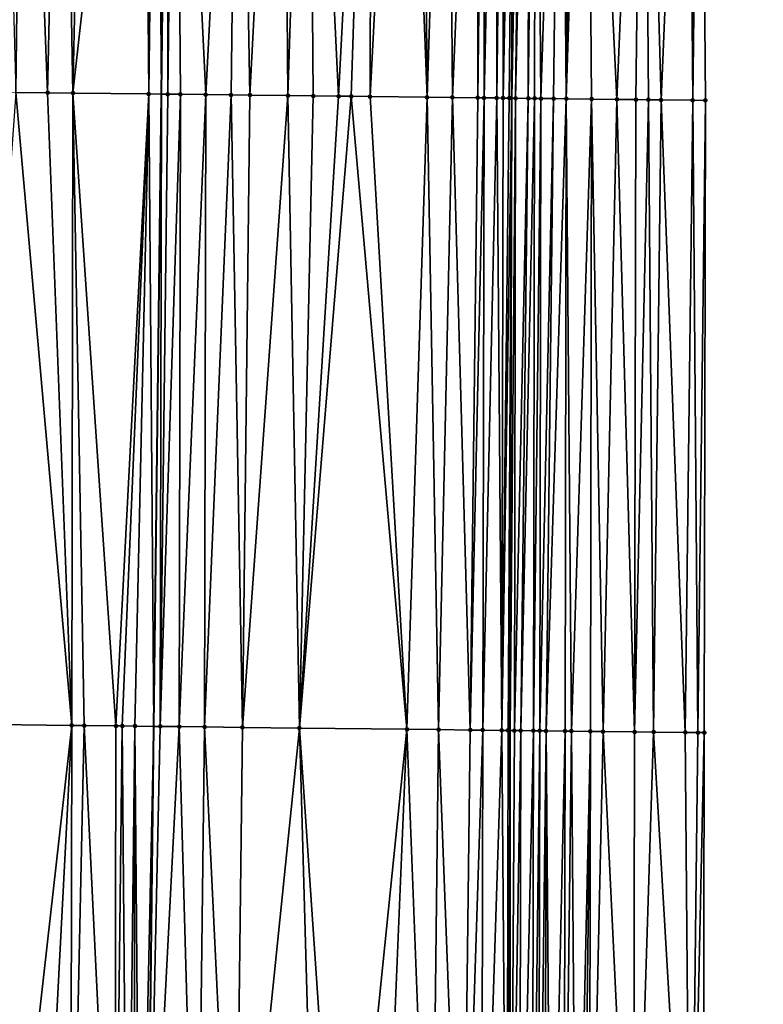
# Model space of a CAD drawing. Header units: feet. Extents: x 2004186 to 2014793, y 836912 to 864902.
# Tile 141 of 256: x 2010489 to 2010513, y 841261 to 841292. Entities that reach past the tile are written whole.
import ezdxf

# ---------------------------------------------------------------- set-up
doc = ezdxf.new("R2010")
doc.units = ezdxf.units.FT
doc.header["$LTSCALE"] = 100
doc.header["$MEASUREMENT"] = 0
for name, color, linetype, lineweight in [('EP_Travel Lane', 5, 'Continuous', 40), ('GPL_Skip Line', 2, 'Continuous', 40), ('Road Shots', 4, 'Continuous', 200), ('Road X-Section', 30, 'Continuous', 13)]:
    doc.layers.add(name, color=color, linetype=linetype, lineweight=lineweight)
doc.layers.add('I-77 SB_MM21-27-Surface-Border', color=7, linetype='Continuous')
doc.layers.add('I-77 SB_MM21-27-Surface-TIN', color=7, linetype='Continuous')

msp = doc.modelspace()

# ---------------------------------------------------------------- linework, layer by layer
at = {"layer": 'EP_Travel Lane'}
msp.add_polyline3d([(2010506.947924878, 841049.6166984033, 347.1537764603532), (2010506.703551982, 841069.6115058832, 347.521280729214), (2010506.428442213, 841089.6057693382, 347.8799774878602), (2010506.12200683, 841109.5995052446, 348.2335077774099), (2010505.815562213, 841129.5938436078, 348.5806898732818), (2010505.509115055, 841149.5883477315, 348.9379836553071), (2010505.202714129, 841169.5823916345, 349.272179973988), (2010505.043009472, 841189.5789698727, 349.634395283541), (2010505.032880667, 841209.5767884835, 350.0411888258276), (2010505.022806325, 841229.4670785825, 350.4218220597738), (2010505.012775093, 841249.2722537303, 350.8272575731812), (2010505.002656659, 841269.2702201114, 351.2023619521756), (2010505.052789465, 841289.2670007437, 351.5802791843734), (2010505.164352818, 841309.2635476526, 351.9483654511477), (2010505.275912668, 841329.259466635, 352.3346658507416), (2010505.387475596, 841349.2559374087, 352.6996424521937), (2010505.499053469, 841369.2521676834, 353.1036261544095), (2010505.746330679, 841389.2465528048, 353.4565571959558)], dxfattribs=at)
at = {"layer": 'GPL_Skip Line'}
msp.add_polyline3d([(2010495.804256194, 841049.4598734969, 347.3600128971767), (2010495.529776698, 841069.4543842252, 347.7339571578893), (2010495.255307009, 841089.4481805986, 348.1043761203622), (2010494.980825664, 841109.4428259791, 348.4546084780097), (2010494.706338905, 841129.4378657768, 348.783599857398), (2010494.431858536, 841149.4324400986, 349.1494141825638), (2010494.157377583, 841169.4270569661, 349.4919472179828), (2010493.8828987, 841189.4215230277, 349.8582159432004), (2010493.608423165, 841209.4157451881, 350.2470860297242), (2010493.425419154, 841229.4106769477, 350.6458651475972), (2010493.497891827, 841249.4055098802, 351.028242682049), (2010493.735743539, 841269.4005077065, 351.3978442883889), (2010493.973592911, 841289.3953088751, 351.7721775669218), (2010494.211443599, 841309.390220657, 352.1391192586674), (2010494.44929091, 841329.3848485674, 352.5185264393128), (2010494.687144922, 841349.3800397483, 352.873081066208), (2010494.924990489, 841369.374521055, 353.2730920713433), (2010495.162840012, 841389.3693348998, 353.6398672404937)], dxfattribs=at)
at = {"layer": 'I-77 SB_MM21-27-Surface-Border', "color": 3, "linetype": 'ByBlock', "lineweight": -2}
msp.add_polyline3d([(2010511.361773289, 841389.183310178, 353.2472468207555), (2010510.923949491, 841369.1918483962, 352.8955424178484), (2010510.886080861, 841349.1942388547, 352.4975332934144), (2010511.048205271, 841329.1948546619, 352.1159477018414), (2010511.01034741, 841309.198150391, 351.7298717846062), (2010511.172465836, 841289.198263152, 351.3567615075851), (2010511.134607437, 841269.2015136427, 350.98084508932), (2010511.096740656, 841249.2040594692, 350.6015202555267), (2010511.025202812, 841229.4983774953, 350.1976608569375), (2010511.206638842, 841209.6665230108, 349.7975713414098), (2010511.481119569, 841189.6719226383, 349.3932578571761), (2010511.755609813, 841169.6766289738, 349.0184022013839), (2010512.030080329, 841149.6827723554, 348.667966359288), (2010512.104591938, 841129.6845496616, 348.3252830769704), (2010512.179095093, 841109.6869427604, 347.9797780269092), (2010512.253583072, 841089.6904414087, 347.6289492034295), (2010512.128104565, 841069.6901259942, 347.2845300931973), (2010513.002515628, 841049.7047184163, 346.8908977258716)], dxfattribs=at)
at = {"layer": 'I-77 SB_MM21-27-Surface-TIN', "color": 128, "linetype": 'ByBlock', "lineweight": -2}
for points in [[(2010489.611755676, 841309.4438142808, 352.1982879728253), (2010488.811809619, 841309.4531070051, 352.2100496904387), (2010489.373905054, 841289.4489080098, 351.8336673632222)], [(2010489.611755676, 841309.4438142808, 352.1982879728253), (2010489.373905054, 841289.4489080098, 351.8336673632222), (2010490.373837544, 841289.4372851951, 351.8186935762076)], [(2010490.811675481, 841309.4299355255, 352.1774640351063), (2010489.611755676, 841309.4438142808, 352.1982879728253), (2010490.373837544, 841289.4372851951, 351.8186935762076)], [(2010490.811675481, 841309.4299355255, 352.1774640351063), (2010490.373837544, 841289.4372851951, 351.8186935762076), (2010491.173783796, 841289.428008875, 351.8055067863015)], [(2010491.611621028, 841309.4205999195, 352.1679635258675), (2010490.811675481, 841309.4299355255, 352.1774640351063), (2010491.173783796, 841289.428008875, 351.8055067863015)], [(2010493.411497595, 841309.3995178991, 352.1506427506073), (2010491.611621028, 841309.4205999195, 352.1679635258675), (2010491.173783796, 841289.428008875, 351.8055067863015)], [(2010493.411497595, 841309.3995178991, 352.1506427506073), (2010491.173783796, 841289.428008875, 351.8055067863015), (2010493.573619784, 841289.399946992, 351.7787733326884)], [(2010493.811471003, 841309.3949034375, 352.1430797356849), (2010493.411497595, 841309.3995178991, 352.1506427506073), (2010493.573619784, 841289.399946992, 351.7787733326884)], [(2010493.811471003, 841309.3949034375, 352.1430797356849), (2010493.573619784, 841289.399946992, 351.7787733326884), (2010493.973592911, 841289.3953088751, 351.7721775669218)], [(2010493.811471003, 841309.3949034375, 352.1430797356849), (2010493.973592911, 841289.3953088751, 351.7721775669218), (2010494.211443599, 841309.390220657, 352.1391192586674)], [(2010494.173579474, 841289.3929898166, 351.7688796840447), (2010494.211443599, 841309.390220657, 352.1391192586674), (2010493.973592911, 841289.3953088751, 351.7721775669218)], [(2010494.411429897, 841309.3878792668, 352.1371390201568), (2010494.211443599, 841309.390220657, 352.1391192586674), (2010494.173579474, 841289.3929898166, 351.7688796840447)], [(2010494.411429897, 841309.3878792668, 352.1371390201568), (2010494.173579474, 841289.3929898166, 351.7688796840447), (2010494.573552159, 841289.3883145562, 351.7643293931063)], [(2010496.411295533, 841309.364688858, 352.1055515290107), (2010494.411429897, 841309.3878792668, 352.1371390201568), (2010495.37349858, 841289.379052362, 351.7503646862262)], [(2010494.411429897, 841309.3878792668, 352.1371390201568), (2010494.573552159, 841289.3883145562, 351.7643293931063), (2010495.37349858, 841289.379052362, 351.7503646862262)], [(2010496.411295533, 841309.364688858, 352.1055515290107), (2010495.37349858, 841289.379052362, 351.7503646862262), (2010496.173443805, 841289.3696896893, 351.7419332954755)], [(2010496.411295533, 841309.364688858, 352.1055515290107), (2010496.173443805, 841289.3696896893, 351.7419332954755), (2010496.773403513, 841289.3627340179, 351.7319568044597)], [(2010497.811199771, 841309.3483120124, 352.091010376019), (2010496.411295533, 841309.364688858, 352.1055515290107), (2010496.773403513, 841289.3627340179, 351.7319568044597)], [(2010497.811199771, 841309.3483120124, 352.091010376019), (2010496.773403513, 841289.3627340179, 351.7319568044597), (2010497.973321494, 841289.348701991, 351.7186498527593)], [(2010498.611145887, 841309.339024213, 352.0789889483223), (2010497.811199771, 841309.3483120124, 352.091010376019), (2010497.973321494, 841289.348701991, 351.7186498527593)], [(2010498.611145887, 841309.339024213, 352.0789889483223), (2010497.973321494, 841289.348701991, 351.7186498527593), (2010498.773267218, 841289.3393811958, 351.7079122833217)], [(2010500.611011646, 841309.3158441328, 352.046856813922), (2010498.611145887, 841309.339024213, 352.0789889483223), (2010499.573213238, 841289.3300853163, 351.6958026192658)], [(2010498.611145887, 841309.339024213, 352.0789889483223), (2010498.773267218, 841289.3393811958, 351.7079122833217), (2010499.573213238, 841289.3300853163, 351.6958026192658)], [(2010500.611011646, 841309.3158441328, 352.046856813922), (2010499.573213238, 841289.3300853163, 351.6958026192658), (2010499.973186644, 841289.3254707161, 351.6879117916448)], [(2010500.611011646, 841309.3158441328, 352.046856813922), (2010499.973186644, 841289.3254707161, 351.6879117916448), (2010500.573147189, 841289.3185853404, 351.6740641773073)], [(2010501.61094504, 841309.3042972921, 352.0285127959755), (2010500.611011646, 841309.3158441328, 352.046856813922), (2010500.573147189, 841289.3185853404, 351.6740641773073)], [(2010501.61094504, 841309.3042972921, 352.0285127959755), (2010500.573147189, 841289.3185853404, 351.6740641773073), (2010502.373026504, 841289.2977343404, 351.6432528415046)], [(2010502.210905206, 841309.297380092, 352.0169313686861), (2010501.61094504, 841309.3042972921, 352.0285127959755), (2010502.373026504, 841289.2977343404, 351.6432528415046)], [(2010503.010851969, 841309.2881467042, 352.0020407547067), (2010502.210905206, 841309.297380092, 352.0169313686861), (2010502.373026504, 841289.2977343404, 351.6432528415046)], [(2010503.010851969, 841309.2881467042, 352.0020407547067), (2010502.373026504, 841289.2977343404, 351.6432528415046), (2010503.17297363, 841289.2885314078, 351.6260246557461)], [(2010504.010785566, 841309.2766169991, 351.9827931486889), (2010503.010851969, 841309.2881467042, 352.0020407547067), (2010503.17297363, 841289.2885314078, 351.6260246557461)], [(2010504.010785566, 841309.2766169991, 351.9827931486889), (2010503.17297363, 841289.2885314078, 351.6260246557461), (2010503.972919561, 841289.2792280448, 351.6143270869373)], [(2010504.210772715, 841309.2743470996, 351.9770431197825), (2010504.010785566, 841309.2766169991, 351.9827931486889), (2010503.972919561, 841289.2792280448, 351.6143270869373)], [(2010504.210772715, 841309.2743470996, 351.9770431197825), (2010503.972919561, 841289.2792280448, 351.6143270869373), (2010504.172906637, 841289.276952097, 351.6086551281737)], [(2010504.610748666, 841309.2699464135, 351.9582074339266), (2010504.210772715, 841309.2743470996, 351.9770431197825), (2010504.172906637, 841289.276952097, 351.6086551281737)], [(2010504.610748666, 841309.2699464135, 351.9582074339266), (2010504.172906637, 841289.276952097, 351.6086551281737), (2010504.57288201, 841289.2725027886, 351.5916617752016)], [(2010504.810736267, 841309.2677145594, 351.9504512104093), (2010504.610748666, 841309.2699464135, 351.9582074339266), (2010504.57288201, 841289.2725027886, 351.5916617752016)], [(2010504.810736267, 841309.2677145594, 351.9504512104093), (2010504.57288201, 841289.2725027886, 351.5916617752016), (2010504.772869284, 841289.2702434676, 351.585074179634)], [(2010505.010722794, 841309.2653924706, 351.9474531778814), (2010504.810736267, 841309.2677145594, 351.9504512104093), (2010504.772869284, 841289.2702434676, 351.585074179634)], [(2010505.010722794, 841309.2653924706, 351.9474531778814), (2010504.772869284, 841289.2702434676, 351.585074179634), (2010505.164352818, 841309.2635476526, 351.9483654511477)], [(2010504.97285607, 841289.2679430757, 351.5807483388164), (2010505.164352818, 841309.2635476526, 351.9483654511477), (2010504.772869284, 841289.2702434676, 351.585074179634)], [(2010504.97285607, 841289.2679430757, 351.5807483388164), (2010505.052789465, 841289.2670007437, 351.5802791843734), (2010505.164352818, 841309.2635476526, 351.9483654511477)], [(2010505.41069396, 841309.2605895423, 351.949828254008), (2010505.164352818, 841309.2635476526, 351.9483654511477), (2010505.052789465, 841289.2670007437, 351.5802791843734)], [(2010505.41069396, 841309.2605895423, 351.949828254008), (2010505.052789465, 841289.2670007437, 351.5802791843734), (2010505.172842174, 841289.2655854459, 351.5795745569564)], [(2010505.610680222, 841309.2582450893, 351.9480095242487), (2010505.41069396, 841309.2605895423, 351.949828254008), (2010505.172842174, 841289.2655854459, 351.5795745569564)], [(2010505.610680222, 841309.2582450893, 351.9480095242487), (2010505.172842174, 841289.2655854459, 351.5795745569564), (2010505.572813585, 841289.260803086, 351.5809221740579)], [(2010505.810667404, 841309.2559780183, 351.9421103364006), (2010505.610680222, 841309.2582450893, 351.9480095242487), (2010505.572813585, 841289.260803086, 351.5809221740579)], [(2010505.810667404, 841309.2559780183, 351.9421103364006), (2010505.572813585, 841289.260803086, 351.5809221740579), (2010505.772800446, 841289.2585090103, 351.5762485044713)], [(2010505.810667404, 841309.2559780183, 351.9421103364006), (2010505.772800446, 841289.2585090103, 351.5762485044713), (2010505.972788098, 841289.2562814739, 351.5679105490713)], [(2010506.610618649, 841309.2471213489, 351.9073548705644), (2010505.810667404, 841309.2559780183, 351.9421103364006), (2010505.972788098, 841289.2562814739, 351.5679105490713)], [(2010506.610618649, 841309.2471213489, 351.9073548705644), (2010505.972788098, 841289.2562814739, 351.5679105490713), (2010506.372764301, 841289.2519019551, 351.5470739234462)], [(2010506.610618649, 841309.2471213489, 351.9073548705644), (2010506.372764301, 841289.2519019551, 351.5470739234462), (2010506.772738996, 841289.2473956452, 351.5332196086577)], [(2010507.010592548, 841309.2425482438, 351.8976110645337), (2010506.610618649, 841309.2471213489, 351.9073548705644), (2010506.772738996, 841289.2473956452, 351.5332196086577)], [(2010507.210579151, 841309.2402324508, 351.8942810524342), (2010507.010592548, 841309.2425482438, 351.8976110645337), (2010506.772738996, 841289.2473956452, 351.5332196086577)], [(2010507.410566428, 841309.2379733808, 351.8879599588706), (2010507.210579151, 841309.2402324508, 351.8942810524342), (2010506.772738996, 841289.2473956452, 351.5332196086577)], [(2010507.410566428, 841309.2379733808, 351.8879599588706), (2010506.772738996, 841289.2473956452, 351.5332196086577), (2010507.572686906, 841289.2382586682, 351.5123592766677)], [(2010509.210457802, 841309.218136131, 351.8050008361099), (2010507.410566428, 841309.2379733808, 351.8879599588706), (2010508.372638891, 841289.2294641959, 351.4726374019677)], [(2010507.410566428, 841309.2379733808, 351.8879599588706), (2010507.572686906, 841289.2382586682, 351.5123592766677), (2010508.372638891, 841289.2294641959, 351.4726374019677)], [(2010509.210457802, 841309.218136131, 351.8050008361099), (2010508.372638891, 841289.2294641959, 351.4726374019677), (2010508.972601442, 841289.2227475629, 351.4494972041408)], [(2010509.210457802, 841309.218136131, 351.8050008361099), (2010508.972601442, 841289.2227475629, 351.4494972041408), (2010509.372576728, 841289.2182908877, 351.4329095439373)], [(2010510.610371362, 841309.2025429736, 351.7491347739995), (2010509.210457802, 841309.218136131, 351.8050008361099), (2010509.772551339, 841289.2137776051, 351.419439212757)], [(2010509.210457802, 841309.218136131, 351.8050008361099), (2010509.372576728, 841289.2182908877, 351.4329095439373), (2010509.772551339, 841289.2137776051, 351.419439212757)], [(2010510.610371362, 841309.2025429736, 351.7491347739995), (2010509.772551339, 841289.2137776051, 351.419439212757), (2010510.772490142, 841289.2026854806, 351.3752406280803)], [(2010510.610371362, 841309.2025429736, 351.7491347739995), (2010510.772490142, 841289.2026854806, 351.3752406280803), (2010511.01034741, 841309.198150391, 351.7298717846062)], [(2010511.01034741, 841309.198150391, 351.7298717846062), (2010510.772490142, 841289.2026854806, 351.3752406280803), (2010511.172465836, 841289.198263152, 351.3567615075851)], [(2010489.373905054, 841289.4489080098, 351.8336673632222), (2010487.936134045, 841269.4678315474, 351.4849415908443), (2010491.135918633, 841269.4306907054, 351.436712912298)], [(2010490.373837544, 841289.4372851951, 351.8186935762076), (2010489.373905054, 841289.4489080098, 351.8336673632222), (2010491.135918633, 841269.4306907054, 351.436712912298)], [(2010491.173783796, 841289.428008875, 351.8055067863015), (2010490.373837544, 841289.4372851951, 351.8186935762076), (2010491.135918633, 841269.4306907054, 351.436712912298)], [(2010491.173783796, 841289.428008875, 351.8055067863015), (2010491.135918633, 841269.4306907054, 351.436712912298), (2010491.535891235, 841269.4260084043, 351.432760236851)], [(2010493.573619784, 841289.399946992, 351.7787733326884), (2010491.173783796, 841289.428008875, 351.8055067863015), (2010492.535824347, 841269.4144378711, 351.4158072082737)], [(2010491.173783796, 841289.428008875, 351.8055067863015), (2010491.535891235, 841269.4260084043, 351.432760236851), (2010492.535824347, 841269.4144378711, 351.4158072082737)], [(2010493.573619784, 841289.399946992, 351.7787733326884), (2010492.535824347, 841269.4144378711, 351.4158072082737), (2010492.735811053, 841269.4121308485, 351.4120461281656)], [(2010493.573619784, 841289.399946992, 351.7787733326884), (2010492.735811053, 841269.4121308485, 351.4120461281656), (2010493.135783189, 841269.4074094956, 351.4101356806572)], [(2010493.573619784, 841289.399946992, 351.7787733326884), (2010493.135783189, 841269.4074094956, 351.4101356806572), (2010493.735743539, 841269.4005077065, 351.3978442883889)], [(2010493.573619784, 841289.399946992, 351.7787733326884), (2010493.735743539, 841269.4005077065, 351.3978442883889), (2010493.973592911, 841289.3953088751, 351.7721775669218)], [(2010493.935730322, 841269.3982071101, 351.3937471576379), (2010493.973592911, 841289.3953088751, 351.7721775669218), (2010493.735743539, 841269.4005077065, 351.3978442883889)], [(2010494.173579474, 841289.3929898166, 351.7688796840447), (2010493.973592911, 841289.3953088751, 351.7721775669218), (2010493.935730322, 841269.3982071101, 351.3937471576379)], [(2010494.573552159, 841289.3883145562, 351.7643293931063), (2010494.173579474, 841289.3929898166, 351.7688796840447), (2010493.935730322, 841269.3982071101, 351.3937471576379)], [(2010494.573552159, 841289.3883145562, 351.7643293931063), (2010493.935730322, 841269.3982071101, 351.3937471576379), (2010494.535690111, 841269.3912582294, 351.3839184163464)], [(2010495.37349858, 841289.379052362, 351.7503646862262), (2010494.573552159, 841289.3883145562, 351.7643293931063), (2010494.535690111, 841269.3912582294, 351.3839184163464)], [(2010495.37349858, 841289.379052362, 351.7503646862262), (2010494.535690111, 841269.3912582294, 351.3839184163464), (2010495.335636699, 841269.3820100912, 351.3699225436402)], [(2010496.173443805, 841289.3696896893, 351.7419332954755), (2010495.37349858, 841289.379052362, 351.7503646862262), (2010495.335636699, 841269.3820100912, 351.3699225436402)], [(2010496.173443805, 841289.3696896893, 351.7419332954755), (2010495.335636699, 841269.3820100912, 351.3699225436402), (2010496.535555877, 841269.3680787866, 351.3520192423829)], [(2010496.773403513, 841289.3627340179, 351.7319568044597), (2010496.173443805, 841289.3696896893, 351.7419332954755), (2010496.535555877, 841269.3680787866, 351.3520192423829)], [(2010497.973321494, 841289.348701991, 351.7186498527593), (2010496.773403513, 841289.3627340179, 351.7319568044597), (2010496.535555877, 841269.3680787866, 351.3520192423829)], [(2010497.973321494, 841289.348701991, 351.7186498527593), (2010496.535555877, 841269.3680787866, 351.3520192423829), (2010498.335433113, 841269.3470529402, 351.3319046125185)], [(2010498.773267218, 841289.3393811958, 351.7079122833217), (2010497.973321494, 841289.348701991, 351.7186498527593), (2010498.335433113, 841269.3470529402, 351.3319046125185)], [(2010499.573213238, 841289.3300853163, 351.6958026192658), (2010498.773267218, 841289.3393811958, 351.7079122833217), (2010498.335433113, 841269.3470529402, 351.3319046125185)], [(2010499.973186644, 841289.3254707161, 351.6879117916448), (2010499.573213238, 841289.3300853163, 351.6958026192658), (2010498.335433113, 841269.3470529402, 351.3319046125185)], [(2010499.973186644, 841289.3254707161, 351.6879117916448), (2010498.335433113, 841269.3470529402, 351.3319046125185), (2010501.735204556, 841269.3076175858, 351.2792606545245)], [(2010500.573147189, 841289.3185853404, 351.6740641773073), (2010499.973186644, 841289.3254707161, 351.6879117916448), (2010501.735204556, 841269.3076175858, 351.2792606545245)], [(2010502.373026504, 841289.2977343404, 351.6432528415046), (2010500.573147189, 841289.3185853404, 351.6740641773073), (2010501.735204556, 841269.3076175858, 351.2792606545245)], [(2010502.373026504, 841289.2977343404, 351.6432528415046), (2010501.735204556, 841269.3076175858, 351.2792606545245), (2010502.735137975, 841269.2960728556, 351.2609582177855)], [(2010503.17297363, 841289.2885314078, 351.6260246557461), (2010502.373026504, 841289.2977343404, 351.6432528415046), (2010502.735137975, 841269.2960728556, 351.2609582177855)], [(2010503.17297363, 841289.2885314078, 351.6260246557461), (2010502.735137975, 841269.2960728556, 351.2609582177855), (2010503.735071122, 841269.2845053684, 351.2438458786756)], [(2010503.972919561, 841289.2792280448, 351.6143270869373), (2010503.17297363, 841289.2885314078, 351.6260246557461), (2010503.735071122, 841269.2845053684, 351.2438458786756)], [(2010504.172906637, 841289.276952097, 351.6086551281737), (2010503.972919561, 841289.2792280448, 351.6143270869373), (2010503.735071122, 841269.2845053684, 351.2438458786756)], [(2010504.172906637, 841289.276952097, 351.6086551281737), (2010503.735071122, 841269.2845053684, 351.2438458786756), (2010504.135045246, 841269.2799510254, 351.2332015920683)], [(2010504.57288201, 841289.2725027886, 351.5916617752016), (2010504.172906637, 841289.276952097, 351.6086551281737), (2010504.135045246, 841269.2799510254, 351.2332015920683)], [(2010504.57288201, 841289.2725027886, 351.5916617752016), (2010504.135045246, 841269.2799510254, 351.2332015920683), (2010504.735008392, 841269.2732843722, 351.2086136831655)], [(2010504.772869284, 841289.2702434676, 351.585074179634), (2010504.57288201, 841289.2725027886, 351.5916617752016), (2010504.735008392, 841269.2732843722, 351.2086136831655)], [(2010504.97285607, 841289.2679430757, 351.5807483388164), (2010504.772869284, 841289.2702434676, 351.585074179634), (2010504.735008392, 841269.2732843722, 351.2086136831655)], [(2010504.97285607, 841289.2679430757, 351.5807483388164), (2010504.735008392, 841269.2732843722, 351.2086136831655), (2010505.052789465, 841289.2670007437, 351.5802791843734)], [(2010504.934995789, 841269.2710353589, 351.2018189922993), (2010505.052789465, 841289.2670007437, 351.5802791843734), (2010504.735008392, 841269.2732843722, 351.2086136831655)], [(2010504.934995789, 841269.2710353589, 351.2018189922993), (2010505.002656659, 841269.2702201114, 351.2023619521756), (2010505.052789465, 841289.2670007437, 351.5802791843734)], [(2010505.172842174, 841289.2655854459, 351.5795745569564), (2010505.052789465, 841289.2670007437, 351.5802791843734), (2010505.002656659, 841269.2702201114, 351.2023619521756)], [(2010505.172842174, 841289.2655854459, 351.5795745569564), (2010505.002656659, 841269.2702201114, 351.2023619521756), (2010505.134981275, 841269.2686257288, 351.2034238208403)], [(2010505.572813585, 841289.260803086, 351.5809221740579), (2010505.172842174, 841289.2655854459, 351.5795745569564), (2010505.134981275, 841269.2686257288, 351.2034238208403)], [(2010505.572813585, 841289.260803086, 351.5809221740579), (2010505.134981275, 841269.2686257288, 351.2034238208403), (2010505.334965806, 841269.2661358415, 351.2092257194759)], [(2010505.772800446, 841289.2585090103, 351.5762485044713), (2010505.572813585, 841289.260803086, 351.5809221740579), (2010505.334965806, 841269.2661358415, 351.2092257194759)], [(2010505.772800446, 841289.2585090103, 351.5762485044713), (2010505.334965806, 841269.2661358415, 351.2092257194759), (2010505.734938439, 841269.2614561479, 351.2051366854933)], [(2010505.972788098, 841289.2562814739, 351.5679105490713), (2010505.772800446, 841289.2585090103, 351.5762485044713), (2010505.734938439, 841269.2614561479, 351.2051366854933)], [(2010505.972788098, 841289.2562814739, 351.5679105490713), (2010505.734938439, 841269.2614561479, 351.2051366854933), (2010505.934925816, 841269.2592055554, 351.1984245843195)], [(2010506.372764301, 841289.2519019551, 351.5470739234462), (2010505.972788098, 841289.2562814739, 351.5679105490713), (2010505.934925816, 841269.2592055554, 351.1984245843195)], [(2010506.372764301, 841289.2519019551, 351.5470739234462), (2010505.934925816, 841269.2592055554, 351.1984245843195), (2010506.134914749, 841269.2570856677, 351.1848772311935)], [(2010506.772738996, 841289.2473956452, 351.5332196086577), (2010506.372764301, 841289.2519019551, 351.5470739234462), (2010506.134914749, 841269.2570856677, 351.1848772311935)], [(2010506.772738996, 841289.2473956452, 351.5332196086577), (2010506.134914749, 841269.2570856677, 351.1848772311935), (2010506.734878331, 841269.2504556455, 351.1583736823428)], [(2010506.772738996, 841289.2473956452, 351.5332196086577), (2010506.734878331, 841269.2504556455, 351.1583736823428), (2010506.934865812, 841269.2482136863, 351.15121009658)], [(2010507.572686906, 841289.2382586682, 351.5123592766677), (2010506.772738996, 841289.2473956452, 351.5332196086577), (2010506.934865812, 841269.2482136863, 351.15121009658)], [(2010507.572686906, 841289.2382586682, 351.5123592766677), (2010506.934865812, 841269.2482136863, 351.15121009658), (2010507.534826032, 841269.2413010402, 351.139486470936)], [(2010507.572686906, 841289.2382586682, 351.5123592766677), (2010507.534826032, 841269.2413010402, 351.139486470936), (2010507.934802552, 841269.2369481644, 351.1183063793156)], [(2010508.372638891, 841289.2294641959, 351.4726374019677), (2010507.572686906, 841289.2382586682, 351.5123592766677), (2010507.934802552, 841269.2369481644, 351.1183063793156)], [(2010508.372638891, 841289.2294641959, 351.4726374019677), (2010507.934802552, 841269.2369481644, 351.1183063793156), (2010508.934742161, 841269.2259238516, 351.0727885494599)], [(2010508.972601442, 841289.2227475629, 351.4494972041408), (2010508.372638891, 841289.2294641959, 351.4726374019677), (2010508.934742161, 841269.2259238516, 351.0727885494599)], [(2010509.372576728, 841289.2182908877, 351.4329095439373), (2010508.972601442, 841289.2227475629, 351.4494972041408), (2010508.934742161, 841269.2259238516, 351.0727885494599)], [(2010509.372576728, 841289.2182908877, 351.4329095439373), (2010508.934742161, 841269.2259238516, 351.0727885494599), (2010509.534704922, 841269.2192248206, 351.0498938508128)], [(2010509.772551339, 841289.2137776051, 351.419439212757), (2010509.372576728, 841289.2182908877, 351.4329095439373), (2010509.534704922, 841269.2192248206, 351.0498938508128)], [(2010509.772551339, 841289.2137776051, 351.419439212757), (2010509.534704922, 841269.2192248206, 351.0498938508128), (2010510.534643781, 841269.2081374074, 351.0076758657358)], [(2010510.772490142, 841289.2026854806, 351.3752406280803), (2010509.772551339, 841289.2137776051, 351.419439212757), (2010510.534643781, 841269.2081374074, 351.0076758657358)], [(2010510.772490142, 841289.2026854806, 351.3752406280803), (2010510.534643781, 841269.2081374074, 351.0076758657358), (2010510.934619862, 841269.2037476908, 350.9884223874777)], [(2010510.772490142, 841289.2026854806, 351.3752406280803), (2010510.934619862, 841269.2037476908, 350.9884223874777), (2010511.172465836, 841289.198263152, 351.3567615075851)], [(2010511.172465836, 841289.198263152, 351.3567615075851), (2010510.934619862, 841269.2037476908, 350.9884223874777), (2010511.134607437, 841269.2015136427, 350.98084508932)], [(2010491.135918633, 841269.4306907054, 351.436712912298), (2010487.936134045, 841269.4678315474, 351.4849415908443), (2010488.898202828, 841249.4590130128, 351.0937678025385)], [(2010491.135918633, 841269.4306907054, 351.436712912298), (2010488.898202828, 841249.4590130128, 351.0937678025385), (2010490.098121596, 841249.4450470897, 351.077138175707)], [(2010491.135918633, 841269.4306907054, 351.436712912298), (2010490.098121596, 841249.4450470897, 351.077138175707), (2010491.098053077, 841249.4333395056, 351.0670258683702)], [(2010491.535891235, 841269.4260084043, 351.432760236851), (2010491.135918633, 841269.4306907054, 351.436712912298), (2010491.098053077, 841249.4333395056, 351.0670258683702)], [(2010491.535891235, 841269.4260084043, 351.432760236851), (2010491.098053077, 841249.4333395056, 351.0670258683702), (2010492.497958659, 841249.4170757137, 351.0460150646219)], [(2010492.535824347, 841269.4144378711, 351.4158072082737), (2010491.535891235, 841269.4260084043, 351.432760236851), (2010492.497958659, 841249.4170757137, 351.0460150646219)], [(2010492.735811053, 841269.4121308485, 351.4120461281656), (2010492.535824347, 841269.4144378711, 351.4158072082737), (2010492.497958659, 841249.4170757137, 351.0460150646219)], [(2010492.735811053, 841269.4121308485, 351.4120461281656), (2010492.497958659, 841249.4170757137, 351.0460150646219), (2010492.897931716, 841249.4124316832, 351.0398624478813)], [(2010493.135783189, 841269.4074094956, 351.4101356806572), (2010492.735811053, 841269.4121308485, 351.4120461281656), (2010492.897931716, 841249.4124316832, 351.0398624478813)], [(2010493.135783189, 841269.4074094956, 351.4101356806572), (2010492.897931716, 841249.4124316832, 351.0398624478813), (2010493.097917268, 841249.4100275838, 351.0412218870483)], [(2010493.135783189, 841269.4074094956, 351.4101356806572), (2010493.097917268, 841249.4100275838, 351.0412218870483), (2010493.297904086, 841249.4077299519, 351.0368279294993)], [(2010493.135783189, 841269.4074094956, 351.4101356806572), (2010493.297904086, 841249.4077299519, 351.0368279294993), (2010493.735743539, 841269.4005077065, 351.3978442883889)], [(2010493.297904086, 841249.4077299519, 351.0368279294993), (2010493.497891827, 841249.4055098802, 351.028242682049), (2010493.735743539, 841269.4005077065, 351.3978442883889)], [(2010493.935730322, 841269.3982071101, 351.3937471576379), (2010493.735743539, 841269.4005077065, 351.3978442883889), (2010493.497891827, 841249.4055098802, 351.028242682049)], [(2010494.535690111, 841269.3912582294, 351.3839184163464), (2010493.935730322, 841269.3982071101, 351.3937471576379), (2010493.497891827, 841249.4055098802, 351.028242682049)], [(2010494.535690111, 841269.3912582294, 351.3839184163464), (2010493.497891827, 841249.4055098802, 351.028242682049), (2010495.097785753, 841249.38707665, 350.9959104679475)], [(2010495.335636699, 841269.3820100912, 351.3699225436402), (2010494.535690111, 841269.3912582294, 351.3839184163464), (2010495.097785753, 841249.38707665, 350.9959104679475)], [(2010495.335636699, 841269.3820100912, 351.3699225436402), (2010495.097785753, 841249.38707665, 350.9959104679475), (2010496.297704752, 841249.3731301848, 350.9782293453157)], [(2010496.535555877, 841269.3680787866, 351.3520192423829), (2010495.335636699, 841269.3820100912, 351.3699225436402), (2010496.297704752, 841249.3731301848, 350.9782293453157)], [(2010498.335433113, 841269.3470529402, 351.3319046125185), (2010496.535555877, 841269.3680787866, 351.3520192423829), (2010496.297704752, 841249.3731301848, 350.9782293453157)], [(2010498.335433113, 841269.3470529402, 351.3319046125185), (2010496.297704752, 841249.3731301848, 350.9782293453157), (2010498.897527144, 841249.3427358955, 350.9494823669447)], [(2010498.335433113, 841269.3470529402, 351.3319046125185), (2010498.897527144, 841249.3427358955, 350.9494823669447), (2010499.697473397, 841249.3334596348, 350.9365394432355)], [(2010501.735204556, 841269.3076175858, 351.2792606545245), (2010498.335433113, 841269.3470529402, 351.3319046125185), (2010499.697473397, 841249.3334596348, 350.9365394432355)], [(2010501.735204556, 841269.3076175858, 351.2792606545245), (2010499.697473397, 841249.3334596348, 350.9365394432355), (2010500.897393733, 841249.3196255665, 350.9127845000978)], [(2010501.735204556, 841269.3076175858, 351.2792606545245), (2010500.897393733, 841249.3196255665, 350.9127845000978), (2010502.497285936, 841249.301047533, 350.8882773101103)], [(2010502.735137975, 841269.2960728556, 351.2609582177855), (2010501.735204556, 841269.3076175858, 351.2792606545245), (2010502.497285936, 841249.301047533, 350.8882773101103)], [(2010502.735137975, 841269.2960728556, 351.2609582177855), (2010502.497285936, 841249.301047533, 350.8882773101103), (2010503.497218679, 841249.2894460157, 350.8724332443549)], [(2010503.735071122, 841269.2845053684, 351.2438458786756), (2010502.735137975, 841269.2960728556, 351.2609582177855), (2010503.497218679, 841249.2894460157, 350.8724332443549)], [(2010504.135045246, 841269.2799510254, 351.2332015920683), (2010503.735071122, 841269.2845053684, 351.2438458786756), (2010503.497218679, 841249.2894460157, 350.8724332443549)], [(2010504.135045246, 841269.2799510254, 351.2332015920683), (2010503.497218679, 841249.2894460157, 350.8724332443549), (2010504.097179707, 841249.2826012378, 350.8566511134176)], [(2010504.735008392, 841269.2732843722, 351.2086136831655), (2010504.135045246, 841269.2799510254, 351.2332015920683), (2010504.097179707, 841249.2826012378, 350.8566511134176)], [(2010504.735008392, 841269.2732843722, 351.2086136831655), (2010504.097179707, 841249.2826012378, 350.8566511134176), (2010504.897129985, 841249.2736633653, 350.8254220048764)], [(2010504.934995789, 841269.2710353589, 351.2018189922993), (2010504.735008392, 841269.2732843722, 351.2086136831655), (2010504.897129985, 841249.2736633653, 350.8254220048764)], [(2010504.934995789, 841269.2710353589, 351.2018189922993), (2010504.897129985, 841249.2736633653, 350.8254220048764), (2010505.002656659, 841269.2702201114, 351.2023619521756)], [(2010504.897129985, 841249.2736633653, 350.8254220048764), (2010505.012775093, 841249.2722537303, 350.8272575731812), (2010505.002656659, 841269.2702201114, 351.2023619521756)], [(2010505.134981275, 841269.2686257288, 351.2034238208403), (2010505.002656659, 841269.2702201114, 351.2023619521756), (2010505.012775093, 841249.2722537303, 350.8272575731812)], [(2010505.334965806, 841269.2661358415, 351.2092257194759), (2010505.134981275, 841269.2686257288, 351.2034238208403), (2010505.012775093, 841249.2722537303, 350.8272575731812)], [(2010505.334965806, 841269.2661358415, 351.2092257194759), (2010505.012775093, 841249.2722537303, 350.8272575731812), (2010505.29710029, 841249.2687880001, 350.8317705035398)], [(2010505.734938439, 841269.2614561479, 351.2051366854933), (2010505.334965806, 841269.2661358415, 351.2092257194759), (2010505.29710029, 841249.2687880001, 350.8317705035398)], [(2010505.734938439, 841269.2614561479, 351.2051366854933), (2010505.29710029, 841249.2687880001, 350.8317705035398), (2010505.697073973, 841249.2641966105, 350.8227732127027)], [(2010505.934925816, 841269.2592055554, 351.1984245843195), (2010505.734938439, 841269.2614561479, 351.2051366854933), (2010505.697073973, 841249.2641966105, 350.8227732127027)], [(2010505.934925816, 841269.2592055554, 351.1984245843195), (2010505.697073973, 841249.2641966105, 350.8227732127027), (2010505.897061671, 841249.261972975, 350.8143805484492)], [(2010506.134914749, 841269.2570856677, 351.1848772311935), (2010505.934925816, 841269.2592055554, 351.1984245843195), (2010505.897061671, 841249.261972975, 350.8143805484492)], [(2010506.134914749, 841269.2570856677, 351.1848772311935), (2010505.897061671, 841249.261972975, 350.8143805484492), (2010506.097050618, 841249.2598543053, 350.8003156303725)], [(2010506.134914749, 841269.2570856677, 351.1848772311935), (2010506.097050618, 841249.2598543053, 350.8003156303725), (2010506.297038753, 841249.2576673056, 350.7899431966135)], [(2010506.734878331, 841269.2504556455, 351.1583736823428), (2010506.134914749, 841269.2570856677, 351.1848772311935), (2010506.297038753, 841249.2576673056, 350.7899431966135)], [(2010506.734878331, 841269.2504556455, 351.1583736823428), (2010506.297038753, 841249.2576673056, 350.7899431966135), (2010506.69701401, 841249.2532083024, 350.7737918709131)], [(2010506.934865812, 841269.2482136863, 351.15121009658), (2010506.734878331, 841269.2504556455, 351.1583736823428), (2010506.69701401, 841249.2532083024, 350.7737918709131)], [(2010506.934865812, 841269.2482136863, 351.15121009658), (2010506.69701401, 841249.2532083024, 350.7737918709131), (2010507.096988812, 841249.2487109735, 350.7597116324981)], [(2010507.534826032, 841269.2413010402, 351.139486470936), (2010506.934865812, 841269.2482136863, 351.15121009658), (2010507.096988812, 841249.2487109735, 350.7597116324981)], [(2010507.534826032, 841269.2413010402, 351.139486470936), (2010507.096988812, 841249.2487109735, 350.7597116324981), (2010507.296975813, 841249.2464287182, 350.7544867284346)], [(2010507.534826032, 841269.2413010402, 351.139486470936), (2010507.296975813, 841249.2464287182, 350.7544867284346), (2010507.496961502, 841249.2440361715, 350.7552218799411)], [(2010507.934802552, 841269.2369481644, 351.1183063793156), (2010507.534826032, 841269.2413010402, 351.139486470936), (2010507.496961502, 841249.2440361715, 350.7552218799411)], [(2010507.934802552, 841269.2369481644, 351.1183063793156), (2010507.496961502, 841249.2440361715, 350.7552218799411), (2010508.896876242, 841249.228542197, 350.6926108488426)], [(2010508.934742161, 841269.2259238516, 351.0727885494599), (2010507.934802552, 841269.2369481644, 351.1183063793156), (2010508.896876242, 841249.228542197, 350.6926108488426)], [(2010509.534704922, 841269.2192248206, 351.0498938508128), (2010508.934742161, 841269.2259238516, 351.0727885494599), (2010508.896876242, 841249.228542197, 350.6926108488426)], [(2010509.534704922, 841269.2192248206, 351.0498938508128), (2010508.896876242, 841249.228542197, 350.6926108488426), (2010510.696764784, 841249.2084668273, 350.6204624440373)], [(2010510.534643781, 841269.2081374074, 351.0076758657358), (2010509.534704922, 841269.2192248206, 351.0498938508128), (2010510.696764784, 841249.2084668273, 350.6204624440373)], [(2010510.934619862, 841269.2037476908, 350.9884223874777), (2010510.534643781, 841269.2081374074, 351.0076758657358), (2010510.696764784, 841249.2084668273, 350.6204624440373)], [(2010510.934619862, 841269.2037476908, 350.9884223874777), (2010510.696764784, 841249.2084668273, 350.6204624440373), (2010511.134607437, 841269.2015136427, 350.98084508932)], [(2010511.134607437, 841269.2015136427, 350.98084508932), (2010510.696764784, 841249.2084668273, 350.6204624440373), (2010511.096740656, 841249.2040594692, 350.6015202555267)]]:
    msp.add_3dface(points, dxfattribs=at)
at = {"layer": 'Road Shots', "lineweight": 100}
for p in [(2010490.373837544, 841289.4372851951, 351.8186935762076), (2010491.173783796, 841289.428008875, 351.8055067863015), (2010493.573619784, 841289.399946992, 351.7787733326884), (2010494.173579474, 841289.3929898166, 351.7688796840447), (2010494.573552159, 841289.3883145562, 351.7643293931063), (2010495.37349858, 841289.379052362, 351.7503646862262), (2010496.173443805, 841289.3696896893, 351.7419332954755), (2010496.773403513, 841289.3627340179, 351.7319568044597), (2010497.973321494, 841289.348701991, 351.7186498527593), (2010498.773267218, 841289.3393811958, 351.7079122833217), (2010499.573213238, 841289.3300853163, 351.6958026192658), (2010499.973186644, 841289.3254707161, 351.6879117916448), (2010500.573147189, 841289.3185853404, 351.6740641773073), (2010502.373026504, 841289.2977343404, 351.6432528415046), (2010503.17297363, 841289.2885314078, 351.6260246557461), (2010503.972919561, 841289.2792280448, 351.6143270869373), (2010504.172906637, 841289.276952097, 351.6086551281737), (2010504.57288201, 841289.2725027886, 351.5916617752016), (2010504.772869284, 841289.2702434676, 351.585074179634), (2010504.97285607, 841289.2679430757, 351.5807483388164), (2010505.172842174, 841289.2655854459, 351.5795745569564), (2010505.572813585, 841289.260803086, 351.5809221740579), (2010505.772800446, 841289.2585090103, 351.5762485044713), (2010505.972788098, 841289.2562814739, 351.5679105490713), (2010506.372764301, 841289.2519019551, 351.5470739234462), (2010506.772738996, 841289.2473956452, 351.5332196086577), (2010507.572686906, 841289.2382586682, 351.5123592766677), (2010508.372638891, 841289.2294641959, 351.4726374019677), (2010508.972601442, 841289.2227475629, 351.4494972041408), (2010509.372576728, 841289.2182908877, 351.4329095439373), (2010509.772551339, 841289.2137776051, 351.419439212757), (2010510.772490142, 841289.2026854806, 351.3752406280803), (2010511.172465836, 841289.198263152, 351.3567615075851), (2010491.135918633, 841269.4306907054, 351.436712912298), (2010491.535891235, 841269.4260084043, 351.432760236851), (2010492.535824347, 841269.4144378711, 351.4158072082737), (2010492.735811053, 841269.4121308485, 351.4120461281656), (2010493.135783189, 841269.4074094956, 351.4101356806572), (2010493.935730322, 841269.3982071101, 351.3937471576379), (2010494.535690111, 841269.3912582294, 351.3839184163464), (2010495.335636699, 841269.3820100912, 351.3699225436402), (2010496.535555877, 841269.3680787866, 351.3520192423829), (2010498.335433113, 841269.3470529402, 351.3319046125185), (2010501.735204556, 841269.3076175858, 351.2792606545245), (2010502.735137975, 841269.2960728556, 351.2609582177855), (2010503.735071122, 841269.2845053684, 351.2438458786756), (2010504.135045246, 841269.2799510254, 351.2332015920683), (2010504.735008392, 841269.2732843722, 351.2086136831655), (2010504.934995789, 841269.2710353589, 351.2018189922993), (2010505.134981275, 841269.2686257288, 351.2034238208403), (2010505.334965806, 841269.2661358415, 351.2092257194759), (2010505.734938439, 841269.2614561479, 351.2051366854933), (2010505.934925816, 841269.2592055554, 351.1984245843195), (2010506.134914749, 841269.2570856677, 351.1848772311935), (2010506.734878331, 841269.2504556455, 351.1583736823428), (2010506.934865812, 841269.2482136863, 351.15121009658), (2010507.534826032, 841269.2413010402, 351.139486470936), (2010507.934802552, 841269.2369481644, 351.1183063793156), (2010508.934742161, 841269.2259238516, 351.0727885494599), (2010509.534704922, 841269.2192248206, 351.0498938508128), (2010510.534643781, 841269.2081374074, 351.0076758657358), (2010510.934619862, 841269.2037476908, 350.9884223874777), (2010511.134607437, 841269.2015136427, 350.98084508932)]:
    msp.add_point(p, dxfattribs=at)
at = {"layer": 'Road X-Section', "extrusion": (0.01189276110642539, 0.999764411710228, 0.01815718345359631), "elevation": 865007.9091048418, "flags": 128}
msp.add_lwpolyline([(-2000317.838292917, -15356.58411684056), (-2000318.438292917, -15356.57684590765), (-2000318.638292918, -15356.57748864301), (-2000318.838292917, -15356.58384117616), (-2000319.038292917, -15356.59362311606), (-2000319.238292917, -15356.59956379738), (-2000319.438292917, -15356.59973941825), (-2000319.838292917, -15356.59075252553), (-2000320.038292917, -15356.58836559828), (-2000320.838292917, -15356.59559581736), (-2000321.438292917, -15356.59974803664), (-2000322.438292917, -15356.60900260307), (-2000323.038292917, -15356.61261762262), (-2000323.838292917, -15356.62729990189), (-2000324.838292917, -15356.6368295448), (-2000326.838292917, -15356.6646428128), (-2000327.638292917, -15356.67291220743), (-2000328.438292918, -15356.67893040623), (-2000329.638292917, -15356.68960529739), (-2000330.438292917, -15356.69161257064), (-2000331.238292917, -15356.69044228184), (-2000331.438292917, -15356.69114730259), (-2000331.838292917, -15356.69846010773), (-2000332.238292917, -15356.70504621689), (-2000332.638292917, -15356.70729528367), (-2000333.238292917, -15356.70918017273), (-2000334.038292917, -15356.71893577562), (-2000335.038292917, -15356.732728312), (-2000336.238292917, -15356.74731166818), (-2000336.838292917, -15356.7576344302), (-2000337.638292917, -15356.764477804), (-2000339.038292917, -15356.78588140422), (-2000340.238292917, -15356.80527694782), (-2000341.238292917, -15356.82025320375), (-2000342.038292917, -15356.83344216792), (-2000344.438292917, -15356.86018002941), (-2000345.038292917, -15356.87007530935), (-2000345.438292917, -15356.87462635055), (-2000346.238292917, -15356.88859335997), (-2000347.038292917, -15356.8970261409), (-2000347.638292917, -15356.90700427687), (-2000348.838292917, -15356.92031342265), (-2000349.638292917, -15356.93105276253), (-2000350.438292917, -15356.94316442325), (-2000350.838292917, -15356.95105655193), (-2000351.438292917, -15356.9649064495), (-2000353.238292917, -15356.99572286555), (-2000354.038292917, -15357.01295389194), (-2000354.838292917, -15357.02465338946), (-2000355.038292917, -15357.03032628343), (-2000355.438292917, -15357.04732243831), (-2000355.638292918, -15357.05391112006), (-2000355.838292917, -15357.05823767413), (-2000356.038292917, -15357.05941164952), (-2000356.438292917, -15357.05806381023), (-2000356.638292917, -15357.06273825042), (-2000356.838292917, -15357.0710775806), (-2000357.238292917, -15357.09191764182), (-2000357.638292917, -15357.10577424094), (-2000358.438292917, -15357.12663801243), (-2000359.238292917, -15357.16636643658), (-2000359.838292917, -15357.18951044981), (-2000360.238292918, -15357.20610084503), (-2000360.638292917, -15357.21957339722), (-2000361.638292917, -15357.26377926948), (-2000362.038292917, -15357.28226143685)], dxfattribs=at)
at = {"layer": 'Road X-Section', "extrusion": (0.01189253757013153, 0.9997464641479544, 0.01912001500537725), "elevation": 864972.6995723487, "flags": 128}
msp.add_lwpolyline([(-2000317.646979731, -16189.55780117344), (-2000317.846979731, -16189.55931732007), (-2000318.44697973, -16189.55217245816), (-2000318.846979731, -16189.55221189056), (-2000319.246979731, -16189.55965142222), (-2000319.446979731, -16189.55914572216), (-2000319.846979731, -16189.54645606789), (-2000320.046979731, -16189.53990916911), (-2000320.24697973, -16189.53717620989), (-2000320.646979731, -16189.54326999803), (-2000321.446979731, -16189.5454028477), (-2000322.24697973, -16189.55328209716), (-2000322.846979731, -16189.5631740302), (-2000323.246979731, -16189.56677000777), (-2000323.44697973, -16189.57182737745), (-2000323.846979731, -16189.57803868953), (-2000324.246979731, -16189.58575714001), (-2000325.446979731, -16189.6018183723), (-2000326.04697973, -16189.61323440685), (-2000326.846979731, -16189.62493077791), (-2000328.646979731, -16189.64181723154), (-2000329.446979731, -16189.65089794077), (-2000330.646979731, -16189.6570246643), (-2000331.446979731, -16189.66624667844), (-2000331.646979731, -16189.67056752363), (-2000332.046979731, -16189.68404454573), (-2000332.646979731, -16189.69024785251), (-2000333.24697973, -16189.69151129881), (-2000334.646979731, -16189.70416338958), (-2000335.04697973, -16189.70909749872), (-2000335.446979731, -16189.71310503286), (-2000336.046979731, -16189.72259731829), (-2000336.846979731, -16189.73513825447), (-2000337.446979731, -16189.74365255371), (-2000338.046979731, -16189.74854436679), (-2000339.04697973, -16189.76561055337), (-2000342.246979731, -16189.81384804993), (-2000342.646979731, -16189.81780144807), (-2000343.646979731, -16189.83475757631), (-2000343.846979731, -16189.83851934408), (-2000344.246979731, -16189.84043014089), (-2000345.04697973, -16189.85682166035), (-2000345.646979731, -16189.8666521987), (-2000346.44697973, -16189.88065063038), (-2000347.646979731, -16189.89855720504), (-2000349.446979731, -16189.91867551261), (-2000352.846979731, -16189.9713290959), (-2000353.846979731, -16189.98963487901), (-2000354.84697973, -16190.0067503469), (-2000355.246979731, -16190.01739657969), (-2000355.846979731, -16190.04198898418), (-2000356.046979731, -16190.04878491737), (-2000356.246979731, -16190.04717979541), (-2000356.44697973, -16190.04137683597), (-2000356.846979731, -16190.04546661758), (-2000357.046979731, -16190.05217994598), (-2000357.246979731, -16190.06572977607), (-2000357.846979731, -16190.09223817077), (-2000358.046979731, -16190.0994030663), (-2000358.646979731, -16190.11112883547), (-2000359.046979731, -16190.13231279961), (-2000360.04697973, -16190.17783895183), (-2000360.64697973, -16190.2007378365), (-2000361.646979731, -16190.2429635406), (-2000362.046979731, -16190.26222053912), (-2000362.24697973, -16190.26979922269)], dxfattribs=at)

doc.saveas('drawing.dxf')
